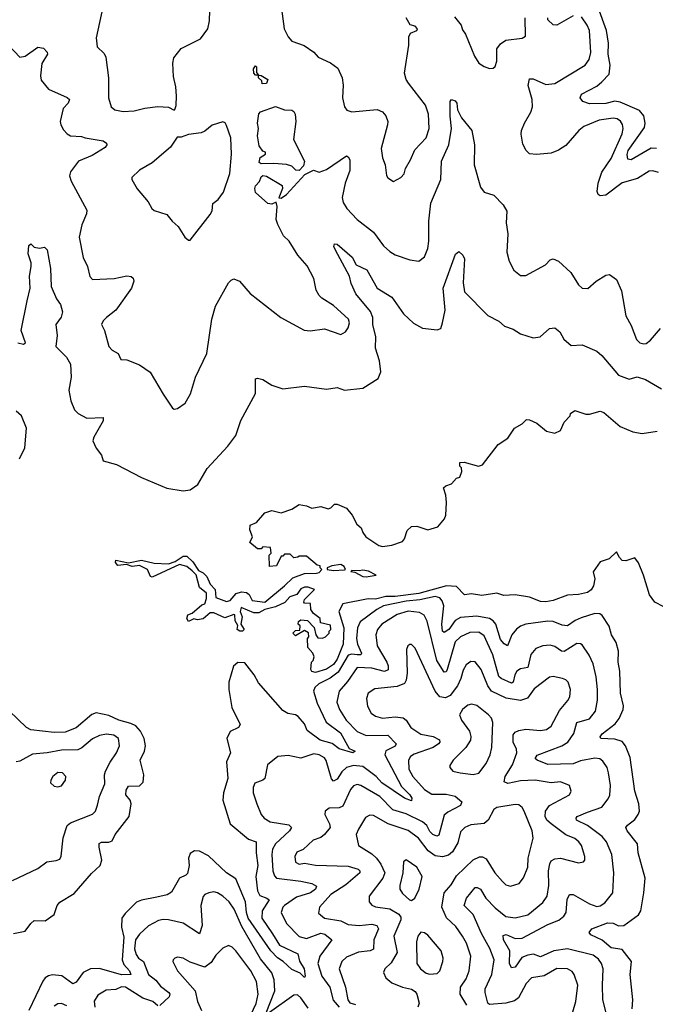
# Model space of a CAD drawing. Extents: x 1995161 to 2088924, y 769148 to 906007.
# Tile 185 of 256: x 2064654 to 2068158, y 804600 to 810025. Entities that reach past the tile are written whole.
import ezdxf

# ---------------------------------------------------------------- set-up
doc = ezdxf.new("R2010")
doc.units = 0

msp = doc.modelspace()

# ---------------------------------------------------------------- linework, layer by layer
at = {"layer": '0CON20XD'}
for points in [[(2066088.8, 810155), (2066112.9, 809975), (2066135, 809931.2), (2066155, 809907.5), (2066222, 809882), (2066275, 809845.8), (2066299.1, 809819.1), (2066367, 809787), (2066407.4, 809757.4), (2066432.5, 809705), (2066437.5, 809665), (2066434.3, 809595), (2066444.2, 809545), (2066457, 809527), (2066485, 809517.5), (2066625, 809530.6), (2066655, 809517.5), (2066672.9, 809495), (2066684.4, 809465), (2066682.7, 809445), (2066646.4, 809315), (2066654.5, 809264.5), (2066668.6, 809225), (2066675.9, 809165.9), (2066684.3, 809154.3), (2066715, 809133.8), (2066755, 809156), (2066772.9, 809175), (2066782, 809205), (2066807.9, 809252.1), (2066832.3, 809307.7), (2066895.5, 809375), (2066910.9, 809425), (2066908.5, 809505), (2066892.2, 809555), (2066796.9, 809675), (2066784.4, 809695), (2066775, 809730), (2066800, 809885), (2066798.8, 809931.2), (2066809.2, 809950.8), (2066843.8, 809965), (2066846.9, 809975), (2066835, 809988.6), (2066806.7, 809996.7), (2066785.7, 810035.7)], [(2065112.9, 810095), (2065075.8, 809925), (2065081.2, 809875), (2065119.3, 809839.3), (2065129.1, 809819.1), (2065143.3, 809705), (2065143.3, 809595), (2065159.2, 809545), (2065178.3, 809528.3), (2065225, 809519.4), (2065285, 809523.3), (2065345, 809537.8), (2065415.9, 809545.9), (2065473.8, 809543.8), (2065505, 809527.5), (2065509.3, 809530.7), (2065517.7, 809552.3), (2065518, 809605), (2065515.9, 809655.9), (2065502.1, 809712.1), (2065498.1, 809785), (2065504.3, 809815), (2065544.5, 809865.5), (2065650.3, 809919.7), (2065692, 809975), (2065701.2, 810018.8), (2065704.4, 810135)], [(2068165.4, 809315), (2068135, 809316.8), (2068025, 809253.5), (2068006.4, 809256.4), (2068002.6, 809282.6), (2068009.5, 809305), (2068099.3, 809430.7), (2068102.7, 809455), (2068094.8, 809495), (2068071.6, 809525), (2067965, 809571.1), (2067934.6, 809575.4), (2067885, 809563.2), (2067795, 809560.9), (2067758.5, 809575), (2067744.1, 809595), (2067751.8, 809615), (2067835, 809658.9), (2067862.5, 809682.5), (2067903.3, 809725), (2067908.5, 809775), (2067897.6, 809835), (2067899.5, 809895), (2067889.1, 809965), (2067843.1, 810093.1)], [(2067051.2, 810041.2), (2067088.8, 809995), (2067095, 809970), (2067112.5, 809945), (2067162.2, 809825), (2067185, 809786.2), (2067215, 809766.7), (2067245, 809756.7)], [(2068175, 809183.5), (2068145, 809192.5), (2068125, 809190.5), (2068059.5, 809150.5), (2067975, 809126.3), (2067885, 809058.8), (2067855, 809054.5), (2067842.7, 809062.7), (2067838.6, 809078.6), (2067843.1, 809125), (2067862.7, 809185), (2067915, 809259.5), (2067975.4, 809395.4), (2067980.8, 809425), (2067976.9, 809446.9), (2067966, 809466), (2067948.6, 809478.6), (2067925, 809482.2), (2067849.1, 809470.9), (2067765, 809437.3), (2067736.5, 809415), (2067665, 809332.2), (2067625, 809306.4), (2067585, 809290.5), (2067503.2, 809283.2), (2067465, 809286.9), (2067446.7, 809305), (2067428.7, 809338.7), (2067418.2, 809395), (2067420.9, 809415), (2067436.4, 809455), (2067472.9, 809515), (2067481.3, 809545), (2067479.2, 809585), (2067458.2, 809661.8), (2067465, 809700), (2067485, 809698.6), (2067555, 809668.5), (2067605, 809672.7), (2067771.5, 809775), (2067793.8, 809805), (2067803.1, 809845), (2067795.9, 809965), (2067783.4, 809995), (2067751.2, 810041.2)], [(2067705, 810046.5), (2067615, 809994.7), (2067595, 809997.5), (2067565.5, 810025), (2067565.5, 810035)], [(2067245, 809756.7), (2067265, 809757.5), (2067275, 809767.5), (2067284.3, 809795.7), (2067284.3, 809865), (2067305, 809892), (2067335, 809912.9), (2067425, 809922.9), (2067443.3, 809935), (2067440, 810035)], [(2064565, 809914.2), (2064655, 809819.4), (2064685, 809824.5), (2064755, 809873.2), (2064785, 809867.7), (2064806.5, 809846.5), (2064807.3, 809835), (2064776.4, 809783.6), (2064769.3, 809715), (2064772.4, 809692.4), (2064812.6, 809642.6), (2064916.4, 809596.4), (2064928, 809585), (2064920.8, 809565), (2064894.4, 809535), (2064877.5, 809465), (2064880.5, 809445), (2064895, 809418), (2064915.4, 809395.4), (2064935, 809384.5), (2064995, 809382.2), (2065015, 809373.3), (2065115, 809357.5), (2065132.9, 809345), (2065134.3, 809335), (2065125, 809320.8), (2065053.6, 809276.4), (2064979.2, 809245), (2064935, 809187.5), (2064928.5, 809165), (2064937.9, 809135), (2065024.4, 808975), (2065021.9, 808955), (2064996, 808894), (2064983, 808827), (2065003.6, 808715), (2065027.5, 808665), (2065040.9, 808610.9), (2065055, 808594.2), (2065175, 808598.5), (2065245, 808613.6), (2065269.5, 808609.5), (2065280.3, 808600.3), (2065284.4, 808584.4), (2065271.5, 808545), (2065183.6, 808425), (2065132, 808385), (2065114, 808365), (2065106.2, 808345), (2065122.5, 808312.5), (2065146, 808225), (2065164.4, 808204.4), (2065197.5, 808185), (2065212.5, 808152.5), (2065245, 808150.6), (2065315, 808122.9), (2065373.6, 808083.6), (2065445, 807961.2), (2065497.5, 807885), (2065505, 807880), (2065525, 807883.3), (2065567, 807913), (2065595.6, 807964.4), (2065624.2, 808055), (2065685.8, 808185), (2065713.3, 808375), (2065733.6, 808446.4), (2065806.2, 808575), (2065819.5, 808590.5), (2065835, 808596.7), (2065866.7, 808585), (2065925, 808515.8), (2066094.2, 808384.2), (2066222.5, 808315), (2066255, 808310.8), (2066335, 808321.9), (2066425, 808290.8), (2066451.2, 808305), (2066465, 808326.7), (2066473.3, 808355), (2066467.7, 808375), (2066385, 808450.9), (2066320, 808490), (2066305.3, 808505), (2066289.2, 808535), (2066275, 808600), (2066238.5, 808668.5), (2066188, 808728), (2066139.4, 808805), (2066109.2, 808835), (2066077.3, 808897.3), (2066067.5, 808925), (2066073.5, 808995), (2066068.8, 809018.8), (2066045, 809009.2), (2066023, 809013), (2065955, 809072.5), (2065950, 809095), (2065955, 809110), (2065976.1, 809133.9), (2065985, 809160), (2065995, 809167.5), (2066015, 809163.3), (2066100.7, 809110.7), (2066103.3, 809095), (2066083.6, 809043.6), (2066095, 809041.4), (2066125, 809062.7), (2066227.1, 809172.9), (2066273.9, 809196.1), (2066305, 809185.8), (2066345, 809200.5), (2066455, 809274.2), (2066465, 809270), (2066475, 809252.5), (2066473.8, 809195), (2066449.2, 809125), (2066432.5, 809045), (2066438, 809018), (2066458.1, 808985), (2066514.3, 808924.3), (2066605, 808854.4), (2066659.1, 808779.1), (2066695, 808747.1), (2066725, 808729.4), (2066805, 808702.5), (2066855, 808693.8), (2066885, 808718.8), (2066903.5, 808765), (2066910.4, 808805), (2066910, 808915), (2066920.8, 809015), (2066975.3, 809144.7), (2066979.1, 809245), (2067020, 809335), (2067034.7, 809425), (2067026.7, 809493.3), (2067028, 809575), (2067035, 809586.2), (2067055, 809578), (2067063.8, 809565), (2067068.3, 809528.3), (2067089.2, 809485), (2067146.5, 809415), (2067161.5, 809335), (2067159.7, 809225), (2067195, 809102), (2067215, 809074.2), (2067267.5, 809057.5), (2067318.8, 809005), (2067340.5, 808970.5), (2067335.8, 808905), (2067345.6, 808845), (2067340, 808745), (2067351.9, 808695), (2067377.5, 808645), (2067415, 808615.7), (2067445, 808615.6), (2067553.3, 808675), (2067577.7, 808702.3), (2067595, 808708), (2067625, 808694.4), (2067692.3, 808632.3), (2067735, 808564.3), (2067755, 808545.8), (2067786.7, 808543.3), (2067832, 808585), (2067885, 808616.9), (2067905, 808620.6), (2067943.4, 808593.4), (2067971.7, 808531.7)], [(2065991.7, 809671.7), (2065988.3, 809688.3), (2065970, 809705), (2065970, 809720), (2065955, 809720), (2065945, 809730), (2065943.3, 809755), (2065955, 809770), (2065960, 809765), (2065960, 809735), (2065970, 809720), (2065985, 809717.5), (2066022.5, 809695), (2066015, 809673.3), (2065991.7, 809671.7)], [(2066195, 809193.3), (2066176.4, 809196.4), (2066155, 809217.5), (2066125, 809227.5), (2066055, 809233.3), (2065985, 809230), (2065975, 809237.5), (2065980, 809265), (2066010, 809285), (2066010, 809295), (2065995, 809300), (2065975, 809330), (2065966, 809385), (2065970, 809425), (2065964.4, 809455.6), (2065973, 809507), (2065981.7, 809518.3), (2066065, 809547.5), (2066115, 809528), (2066155, 809526.7), (2066165, 809520), (2066172.5, 809505), (2066176.7, 809465), (2066163.3, 809365), (2066224.2, 809245), (2066219.7, 809220.3), (2066195, 809193.3)], [(2065595, 808810), (2065705, 808951.2), (2065715, 808972.5), (2065718.5, 809011.5), (2065748.9, 809035), (2065777.8, 809075), (2065812.8, 809177.2), (2065821.5, 809285), (2065818.8, 809375), (2065795, 809441.2), (2065786.4, 809456.4), (2065775, 809461.4), (2065715, 809444.4), (2065675, 809410), (2065655, 809400.8), (2065585, 809393.3), (2065545, 809377.5), (2065521.7, 809378.3), (2065485, 809323.3), (2065385, 809236), (2065315, 809196.7), (2065272.5, 809155), (2065272.5, 809145), (2065302.7, 809092.7), (2065362.3, 809022.3), (2065383.3, 808985), (2065395, 808973.8), (2065465, 808952), (2065494, 808915), (2065528.8, 808885), (2065565, 808827.5), (2065585, 808810), (2065595, 808810)], [(2064645, 808244.3), (2064675, 808236.7), (2064686.7, 808245), (2064662, 808312), (2064694.7, 808475.3), (2064712.5, 808545), (2064708.3, 808611.7), (2064718.1, 808665), (2064718.1, 808685), (2064701.9, 808735), (2064705, 808780), (2064715, 808790), (2064735, 808772), (2064763.3, 808766.7), (2064791.7, 808771.7), (2064805, 808757.5), (2064824.3, 808655), (2064827.1, 808555), (2064857.7, 808487.7), (2064880, 808455), (2064891.2, 808415), (2064883.4, 808386.6), (2064853.1, 808345), (2064860.6, 808285), (2064853.8, 808225), (2064912, 808165), (2064935, 808127.5), (2064938.1, 808055), (2064925.6, 807984.4), (2064935.5, 807925), (2064955.6, 807875), (2064977.5, 807855), (2065025, 807830.4), (2065113.9, 807833.9), (2065114.3, 807815), (2065062.5, 807725), (2065057.5, 807705), (2065076, 807665), (2065106.1, 807626.1), (2065115, 807593.8)], [(2065115, 807593.8), (2065187.5, 807575), (2065325, 807502), (2065465, 807443.8), (2065555, 807430), (2065595, 807434), (2065635.5, 807464.5), (2065687.8, 807552.2), (2065802, 807675), (2065845.7, 807734.3), (2065873.2, 807816.8), (2065954, 807965), (2065955, 808046.7), (2065965, 808050.8), (2065995, 808042.2), (2066045, 808011.4), (2066105, 807990.8), (2066225, 808005.8), (2066345, 807990), (2066405, 807998.8), (2066445, 807983.8), (2066545, 807994), (2066631.2, 808048.8), (2066645.7, 808084.3), (2066637.9, 808145), (2066615.9, 808215), (2066616.8, 808276.8), (2066601.6, 808345), (2066600.4, 808385), (2066587.4, 808417.4), (2066507.1, 808515), (2066481.2, 808571.2), (2066472.7, 808612.7), (2066394.4, 808754.4), (2066386.7, 808775), (2066390, 808790), (2066405, 808788.8), (2066486.4, 808716.4), (2066508.8, 808675), (2066567.5, 808647.5), (2066625, 808546), (2066706.7, 808496.7), (2066770, 808405), (2066825, 808353.3), (2066875.4, 808325.4), (2066955, 808315.8), (2066975.5, 808324.5), (2066985.5, 808355), (2067000.3, 808425), (2066989.2, 808545), (2067056.4, 808733.6), (2067075, 808747.5), (2067097.3, 808727.3), (2067106.8, 808706.8), (2067098.5, 808575), (2067106.4, 808525), (2067235, 808396), (2067295, 808363.8), (2067327.3, 808337.3), (2067375, 808319.2), (2067415, 808293.8), (2067485, 808272), (2067523, 808277), (2067575, 808324.2), (2067605, 808327.5), (2067632.5, 808305), (2067654.6, 808264.6), (2067695, 808230), (2067755, 808234.3), (2067835, 808199.4), (2067862.9, 808175), (2067955.6, 808065.6), (2068015, 808044), (2068057.5, 808057.5), (2068105, 808041.8), (2068192, 807992)], [(2067971.7, 808531.7), (2067995, 808393.3), (2068025, 808340), (2068055, 808263.3), (2068073.3, 808245), (2068095, 808238.8), (2068108.3, 808241.7), (2068130.9, 808259.1), (2068186.8, 808323.2)], [(2064653.8, 807605), (2064683.4, 807666.6), (2064691.8, 807775), (2064665, 807841.5), (2064635, 807867.8)], [(2068205, 806789.2), (2068156.2, 806815), (2068125.8, 806855.8), (2068092.5, 806965), (2068065, 807033.3), (2068045, 807059.2), (2067995, 807043.8), (2067976.1, 807046.1), (2067961.2, 807061.2), (2067945, 807092.5), (2067903.8, 807055), (2067855, 807037.3), (2067815, 806982.5), (2067825.5, 806945), (2067817.8, 806905), (2067805, 806884.3), (2067785, 806869.4), (2067735, 806857.8), (2067675, 806854.3), (2067595, 806824.7), (2067555, 806816.7), (2067525, 806819.1), (2067465, 806843.1), (2067386.1, 806856.1), (2067323.1, 806853.1), (2067285.5, 806865.5), (2067201.7, 806851.7), (2067145, 806862), (2067106.4, 806856.4), (2067062.9, 806902.9), (2067006.6, 806906.6), (2066855, 806862.9), (2066725, 806846.3), (2066673.6, 806846.4), (2066615, 806833), (2066575, 806833.8), (2066435, 806806.2), (2066412.9, 806765), (2066440.4, 806675), (2066438, 806585), (2066405, 806502.5), (2066385, 806472.7), (2066345, 806447.1), (2066285, 806427.5), (2066265, 806434.2), (2066260, 806445), (2066262.5, 806485), (2066272.5, 806495), (2066277.5, 806515), (2066270, 806535), (2066242.5, 806565), (2066240, 806615), (2066247.5, 806625), (2066247, 806647), (2066225, 806660), (2066175, 806630), (2066160, 806645), (2066175, 806660), (2066198.3, 806661.7), (2066200, 806685), (2066190, 806695), (2066191.7, 806708.3), (2066205, 806717.5), (2066240, 806715), (2066277, 806677), (2066287.5, 806635), (2066298.3, 806618.3), (2066323, 806617), (2066340, 806625), (2066360, 806645), (2066360, 806655), (2066370, 806665), (2066368.3, 806688.3), (2066311.7, 806701.7), (2066310, 806725), (2066273.3, 806753.3), (2066260, 806775), (2066258.3, 806808.3), (2066225, 806810), (2066220, 806815), (2066225, 806830), (2066280, 806885), (2066245, 806899.2), (2066225, 806898.1), (2066205, 806888.6), (2066182.7, 806857.3), (2066143.1, 806845), (2066116.2, 806813.8), (2066065, 806790.8), (2066004.8, 806775.2), (2065972.6, 806757.4), (2065945, 806756.4), (2065875, 806785.5), (2065868.9, 806765), (2065881.5, 806735), (2065872.5, 806695), (2065891.2, 806665), (2065882.5, 806655), (2065867.5, 806655), (2065853.3, 806665), (2065856.7, 806686.7), (2065842.7, 806712.7), (2065840, 806745), (2065835, 806748.1), (2065785, 806729.2), (2065725, 806757.1), (2065705, 806757.8), (2065665.8, 806724.2), (2065635, 806718.6), (2065615, 806723.8), (2065585, 806710), (2065575.8, 806725), (2065580.8, 806745), (2065605, 806756), (2065658.8, 806801.2), (2065675, 806806.7), (2065684.1, 806835.9), (2065684.2, 806865), (2065645.9, 806895.9), (2065626.6, 806966.6), (2065605, 806988.2), (2065575, 807011.8), (2065535, 807022.7), (2065385, 806954.3), (2065375, 806956.2), (2065359.4, 806995), (2065315, 807018.2), (2065275, 807012.8), (2065242.8, 807022.8), (2065195, 807018.2), (2065181.8, 807035), (2065183.7, 807046.3), (2065255, 807032.5), (2065325, 807047.2), (2065395, 807031.4), (2065475, 807027.3), (2065510.7, 807039.3), (2065555, 807069.6), (2065575, 807069.5), (2065608.7, 807038.7), (2065640.6, 806990.6), (2065665, 806977.7), (2065686.6, 806956.6), (2065704.8, 806914.8), (2065731.5, 806885), (2065735, 806840.6), (2065795, 806820), (2065815, 806825.7), (2065847, 806863), (2065877.3, 806872.7), (2065905, 806868.2), (2065918.8, 806858.8), (2065936, 806825), (2066005, 806815.3), (2066114.4, 806905), (2066159.7, 806950.3), (2066225, 806973.2), (2066290, 806975), (2066305, 806980), (2066320, 806995), (2066310, 807005), (2066310, 807015), (2066295, 807020), (2066235, 807070), (2066195, 807070), (2066187, 807063), (2066165, 807060), (2066145, 807080), (2066115, 807080), (2066105, 807070), (2066095, 807070), (2066070, 807015), (2066031.7, 807011.7), (2066030, 807075), (2066040, 807085), (2066036.4, 807116.4), (2065995, 807120), (2065985, 807110), (2065965, 807110), (2065923.3, 807145), (2065937.5, 807175), (2065923.3, 807215), (2065925, 807240), (2065960, 807255), (2066005, 807307.5), (2066045, 807320), (2066095, 807308.8), (2066155, 807328.8), (2066195, 807353.3), (2066235, 807346.7), (2066263.9, 807333.9), (2066315, 807342.5), (2066355, 807330), (2066370, 807335), (2066390, 807355), (2066405, 807355.8), (2066455, 807334.2), (2066487.5, 807295), (2066513.3, 807245), (2066537.5, 807225), (2066545, 807200), (2066562.5, 807175), (2066635, 807128.6), (2066655, 807123.1), (2066705, 807129.6), (2066765, 807149.1), (2066775.8, 807164.2), (2066789.9, 807210.1), (2066815, 807232.9), (2066844, 807234), (2066905, 807214.4), (2066959.7, 807230.3), (2066995.7, 807275), (2067003.1, 807295), (2067008, 807365), (2067003.3, 807405), (2066990, 807445), (2067003.3, 807456.7), (2067035, 807467.5), (2067061.7, 807498.3), (2067080, 807505), (2067092.5, 807535), (2067090, 807555), (2067080, 807565), (2067080, 807585), (2067105, 807586.7), (2067184.1, 807565.9), (2067205, 807572), (2067291.2, 807685), (2067345, 807720), (2067382.5, 807775), (2067425, 807797.5), (2067448.3, 807821.7), (2067465, 807820), (2067505, 807801.2), (2067558.7, 807758.7), (2067605, 807746.7), (2067635, 807762), (2067655, 807807.5), (2067688.3, 807841.7), (2067690, 807855), (2067715, 807872.5), (2067775, 807851.2), (2067795, 807851.2), (2067855, 807868.8), (2067875, 807860), (2067965, 807783.1), (2068033.7, 807753.7), (2068085, 807744.3), (2068168.3, 807758.3)], [(2066385, 806990), (2066445, 806993.8), (2066450, 806995), (2066443, 807013), (2066425, 807022.5), (2066375, 807016.7), (2066350, 807005), (2066350, 806995), (2066385, 806990)], [(2066565, 806954.7), (2066620, 806965), (2066576.4, 806986.4), (2066545, 806992.5), (2066525, 806987.5), (2066485, 806990), (2066480, 806985), (2066501.7, 806981.7), (2066545, 806957.5), (2066565, 806954.7)], [(2068031, 804575), (2068035.2, 804625.2), (2068020.4, 804765), (2068027.5, 804835), (2067975, 804901.9), (2067915, 804911), (2067865, 804954.2), (2067802.6, 804982.6), (2067794, 804995), (2067808, 805015), (2067895, 805048.4), (2067925, 805046.3), (2067955, 805031.7), (2067985, 805034.7), (2068066.2, 805093.8), (2068078.6, 805115), (2068095.7, 805215), (2068101.5, 805295), (2068064.5, 805435), (2068060.6, 805485), (2068003.5, 805555), (2067995.8, 805575), (2068005, 805587.1), (2068045, 805618.6), (2068064.4, 805645), (2068070.5, 805665), (2068066.5, 805705), (2068044.6, 805775), (2068019.2, 805959.2), (2067993.3, 806023.3), (2067975, 806048.2), (2067935, 806061.2), (2067857.5, 806065), (2067854.3, 806074.3), (2067865, 806090.9), (2067937.3, 806145), (2067959.6, 806175), (2067980.5, 806225), (2067982.1, 806245), (2067966.6, 806313.4), (2067961.9, 806435), (2067953.8, 806485), (2067955.5, 806545), (2067942.7, 806592.7), (2067916.9, 806635), (2067904, 806684), (2067865, 806742.5), (2067851.8, 806751.8), (2067825, 806753.2), (2067750.3, 806729.7), (2067715.7, 806714.3), (2067675, 806686.1), (2067645, 806689.2), (2067595, 806709.2), (2067565, 806711.1), (2067444.7, 806695.3), (2067415, 806683.8), (2067392.9, 806667.1), (2067368, 806635), (2067344.3, 806575.7), (2067325, 806585.4), (2067305, 806610.7), (2067279.6, 806695), (2067265, 806713.3), (2067245, 806725.2), (2067175, 806738.4), (2067085, 806731.3), (2067054.3, 806715), (2067020.7, 806665), (2066995, 806648.4), (2066985, 806655.8), (2066981.1, 806695), (2066991.6, 806795), (2066983.2, 806823.2), (2066969.9, 806839.9), (2066945, 806846.8), (2066861, 806829.1), (2066785, 806821.9), (2066659.3, 806795), (2066622.6, 806775), (2066531.9, 806708.1), (2066515.8, 806675), (2066511.4, 806615), (2066516.1, 806585), (2066538.3, 806535), (2066534, 806526), (2066515, 806526.2), (2066485, 806529.3), (2066465, 806524.1), (2066410.4, 806429.6), (2066365, 806397.3), (2066302.5, 806365), (2066282, 806345), (2066274.8, 806325), (2066295, 806259.1), (2066344.4, 806154.4), (2066422.3, 806095), (2066470.2, 806010.2), (2066503.8, 805995), (2066490, 805985), (2066415, 806007.5), (2066377.2, 806037.2), (2066311.2, 806055), (2066238.3, 806108.3), (2066224.7, 806145), (2066189.5, 806185), (2066174.2, 806194.2), (2066132.3, 806202.2), (2066105, 806218.2), (2065971.3, 806371.3), (2065946.1, 806415), (2065895, 806480.8), (2065857.6, 806482.4), (2065833.8, 806463.8), (2065807.7, 806375), (2065807.3, 806335), (2065824.4, 806235), (2065869.1, 806140.9), (2065860, 806125), (2065815, 806102.9), (2065795.6, 806065), (2065817.3, 805985), (2065794.7, 805935.3), (2065800.9, 805845), (2065778.1, 805765), (2065774.7, 805725), (2065814.4, 805595), (2065915, 805510), (2065957.1, 805495), (2065957.5, 805435), (2065967.4, 805365), (2065955.7, 805305), (2065965.3, 805225.3), (2065978.8, 805198.8), (2066017.5, 805185), (2066029.1, 805175), (2065991.1, 805115), (2065988.9, 805075), (2066048, 804988), (2066086.6, 804926.6), (2066187.9, 804877.9), (2066196.9, 804836.9), (2066222.5, 804795), (2066228.8, 804755), (2066225, 804747.5), (2066201.2, 804771.2), (2066155, 804792), (2066106.6, 804836.6), (2066075, 804856.9), (2066038.2, 804895), (2065913.9, 805075), (2065903.8, 805105), (2065899.8, 805165), (2065845, 805291.5), (2065795, 805323.8), (2065695, 805417.2), (2065645, 805443.9), (2065618.8, 805445), (2065595, 805430.5), (2065585.3, 805405), (2065587.9, 805365), (2065579, 805321), (2065569.3, 805310.7), (2065534.5, 805295), (2065491.3, 805218.7), (2065466.6, 805203.4), (2065410.9, 805190.9), (2065325, 805174.6), (2065297.9, 805162.1), (2065235, 805100.9), (2065218.3, 805075), (2065215.2, 805025), (2065229, 804969), (2065220, 804845), (2065228.8, 804818.8), (2065259.6, 804785), (2065267.5, 804765), (2065215, 804762.7), (2065095, 804798.1), (2065044.8, 804795.2), (2065004.2, 804775.8), (2064965, 804722.5), (2064946.8, 804713.2), (2064886.2, 804756.2), (2064835, 804761.7), (2064812.9, 804757.1), (2064794.3, 804745.7), (2064781.7, 804728.3), (2064705, 804566.7)], [(2066735, 806748.3), (2066650, 806695), (2066626.9, 806665), (2066617.3, 806635), (2066624.7, 806575), (2066677.6, 806485), (2066685.7, 806465), (2066685, 806443.3), (2066665, 806433.3), (2066595, 806452.1), (2066514.5, 806455.5), (2066462.2, 806377.8), (2066416.1, 806325), (2066402.5, 806265), (2066417.3, 806225), (2066453.4, 806165), (2066515, 806103.8), (2066565, 806081.9), (2066683.3, 806083.3), (2066730, 806035), (2066725, 806021.5), (2066673.4, 805996.6), (2066666.9, 805975), (2066759.4, 805799.4), (2066804.5, 805755), (2066816.9, 805735), (2066815, 805721.9), (2066775.7, 805735), (2066650.9, 805820.9), (2066619.7, 805855), (2066545, 805909.8), (2066495, 805915.2), (2066455.2, 805904.8), (2066429.4, 805880.6), (2066405, 805840.8), (2066385, 805828.5), (2066372.8, 805842.8), (2066344, 805944), (2066335, 805957.1), (2066305.8, 805975), (2066275, 805979.6), (2066205, 805955.5), (2066135, 805970.6), (2066076.7, 805965), (2066020.7, 805919.3), (2066005, 805843.8), (2065995, 805834.2), (2065950.9, 805819.1), (2065940.6, 805795), (2065942.2, 805765), (2065960.9, 805705), (2065985.5, 805645), (2066001.5, 805625), (2066035, 805606), (2066138.2, 805588.2), (2066152.9, 805575), (2066141.5, 805555), (2066065.3, 805485), (2066048.1, 805455), (2066044.8, 805424.7), (2066049.4, 805335), (2066058.4, 805308.4), (2066070.6, 805295), (2066205, 805278.1), (2066264, 805265), (2066290.9, 805250.9), (2066284.6, 805235), (2066256.8, 805215), (2066179.5, 805190.5), (2066113.8, 805145), (2066104.2, 805135), (2066096.2, 805105), (2066125.9, 805045), (2066195, 804973.5), (2066235, 804962.3), (2066315, 804992.8), (2066336.1, 804986.1), (2066374.5, 804955), (2066309.2, 804865), (2066298.4, 804825), (2066319.6, 804755), (2066364.8, 804695), (2066381.9, 804621.9), (2066414.6, 804585)], [(2067889.5, 804545), (2067869.2, 804625), (2067866.2, 804706.2), (2067871.5, 804795), (2067861.5, 804825), (2067845, 804849.1), (2067815, 804870), (2067675, 804905.6), (2067598.6, 804895), (2067525, 804861.8), (2067486.8, 804876.8), (2067455, 804871), (2067422.8, 804857.2), (2067385, 804805.4), (2067365, 804800), (2067354.4, 804824.4), (2067356.4, 804895), (2067321.1, 804955), (2067320.4, 804979.6), (2067336, 804984), (2067385, 804963.2), (2067425, 804963.5), (2067565, 805040), (2067625.7, 805064.3), (2067654.8, 805085.2), (2067666.9, 805105), (2067672.6, 805177.4), (2067685.5, 805204.5), (2067705, 805204.5), (2067795, 805153.8), (2067835, 805139.1), (2067855, 805142.5), (2067880.8, 805159.2), (2067923.5, 805215), (2067930.4, 805325), (2067917.8, 805425), (2067890, 805495), (2067865.4, 805525), (2067785, 805584.8), (2067724.4, 805615), (2067721.9, 805625), (2067728.1, 805635), (2067785, 805658.3), (2067863.1, 805686.9), (2067898.4, 805731.6), (2067907.3, 805752.7), (2067911.1, 805805), (2067900, 805875), (2067892.2, 805905), (2067869.7, 805939.7), (2067851.7, 805951.7), (2067825, 805955.8), (2067745, 805941.6), (2067705, 805924.5), (2067565, 805920.4), (2067506.2, 805945), (2067496, 805955), (2067506.6, 805973.4), (2067642.2, 806025), (2067675.2, 806044.8), (2067708.5, 806091.5), (2067725, 806152.5), (2067795, 806172.5), (2067829.2, 806215), (2067840.4, 806275), (2067839.6, 806335), (2067831.8, 806405), (2067815.5, 806475), (2067793, 806523), (2067755, 806580), (2067745, 806586.9), (2067725, 806587.8), (2067690.4, 806565), (2067655, 806543.2), (2067640.8, 806545), (2067605, 806571.3), (2067579.3, 806579.3), (2067538.8, 806575), (2067500.1, 806559.9), (2067472.5, 806527.5), (2067455.5, 806455), (2067415, 806447.8), (2067395.4, 806435), (2067383.7, 806415), (2067375.3, 806375), (2067365, 806370), (2067308.8, 806395), (2067296.4, 806406.4), (2067262, 806525), (2067215, 806630.9), (2067185, 806650), (2067135, 806649.2), (2067085, 806625.3), (2067055, 806596.9), (2067011.1, 806445), (2067005, 806431.4), (2066995, 806430), (2066954.6, 806494.6), (2066900.2, 806710.2), (2066883.9, 806743.9), (2066858.7, 806758.7), (2066796, 806766), (2066735, 806748.3)], [(2067690.8, 804515), (2067720, 804615), (2067731.5, 804705), (2067711.8, 804765), (2067699.9, 804779.9), (2067674.7, 804794.7), (2067615, 804797.1), (2067545, 804757.6), (2067475, 804746.1), (2067446.6, 804715), (2067403.8, 804636.2), (2067381.4, 804618.6), (2067335, 804605.8), (2067245, 804599.6), (2067235.3, 804605.3), (2067220, 804665), (2067220.7, 804685), (2067256.5, 804765), (2067270.2, 804845), (2067246.6, 804906.6), (2067200.5, 804990.5), (2067154.4, 805094.4), (2067104.6, 805145), (2067117.8, 805185), (2067165, 805242.7), (2067175.7, 805244.3), (2067193.8, 805233.8), (2067224.2, 805185), (2067275, 805130.9), (2067334.4, 805084.4), (2067385, 805075.9), (2067455, 805092), (2067538.5, 805161.5), (2067562.3, 805195), (2067571.8, 805255), (2067569.1, 805335), (2067575.9, 805374.1), (2067585, 805390), (2067605, 805400.8), (2067635, 805404.5), (2067735, 805380), (2067762.5, 805385), (2067770, 805395), (2067769.4, 805415), (2067750.9, 805475), (2067737.5, 805495), (2067713.8, 805513.8), (2067665, 805533.4), (2067583.8, 805593.8), (2067560.7, 805615), (2067551.5, 805635), (2067552, 805665), (2067574.4, 805695.6), (2067685.7, 805755), (2067694.3, 805775), (2067686, 805805), (2067635, 805825.4), (2067585, 805820.9), (2067495, 805835.8), (2067415, 805831.5), (2067345, 805816.1), (2067325.5, 805825.5), (2067330.7, 805855), (2067370.5, 805919.5), (2067395.2, 805984.8), (2067393.1, 806005), (2067374.4, 806045), (2067375.2, 806085), (2067385, 806100), (2067405, 806108.9), (2067445, 806115.3), (2067525, 806107.9), (2067558.8, 806115), (2067585, 806131.9), (2067630.6, 806219.4), (2067676.6, 806273.4), (2067687.8, 806295), (2067691.5, 806335), (2067678.6, 806375), (2067665, 806388.6), (2067647.5, 806395), (2067595, 806405.6), (2067575, 806402.9), (2067491.2, 806338.8), (2067453.7, 806286.3), (2067415, 806273.3), (2067336.9, 806286.9), (2067255.2, 806325.2), (2067234.5, 806354.5), (2067199.1, 806445), (2067165, 806486.7), (2067141.1, 806488.9), (2067115, 806470.6), (2067098.3, 806441.7), (2067086, 806396), (2067067, 806355), (2067028.1, 806301.9), (2067002, 806288), (2066971.3, 806295), (2066945.2, 806325), (2066835, 806562), (2066815, 806582), (2066805, 806582), (2066794.4, 806575.6), (2066785.8, 806555), (2066790.2, 806425), (2066785.2, 806385), (2066775, 806368.2), (2066735, 806351.5), (2066611.7, 806338.3), (2066574.4, 806315), (2066565.6, 806285), (2066572, 806242), (2066591.9, 806205), (2066615, 806186.7), (2066655, 806177.1), (2066725, 806183.7), (2066767.7, 806177.7), (2066785.2, 806165.2), (2066810, 806125), (2066865, 806088.6), (2066934, 806075), (2066968, 806058), (2066969.5, 806045), (2066962.5, 806035), (2066934.4, 806015.6), (2066828.3, 805978.3), (2066809.1, 805965), (2066797.9, 805945), (2066800.3, 805895), (2066820.8, 805855), (2066885, 805783.5), (2066927, 805757), (2067005, 805757.5), (2067055, 805745.9), (2067092.5, 805715), (2067084.4, 805695), (2067015, 805658.6), (2066995, 805641.8), (2066965, 805531.1), (2066954.5, 805525.5), (2066931.5, 805535), (2066915, 805552.1), (2066898.1, 805585), (2066874.9, 805604.9), (2066785, 805648.7), (2066712, 805672), (2066639.6, 805745), (2066535, 805805.9), (2066515, 805811.3), (2066495, 805803.6), (2066477.4, 805782.6), (2066435, 805691.8), (2066415, 805683.2), (2066360, 805680), (2066337.5, 805665), (2066336.7, 805645), (2066361.5, 805595), (2066365.4, 805575), (2066335.2, 805534.8)], [(2067155, 805865.7), (2067185, 805874.2), (2067225, 805927.5), (2067248.2, 805975), (2067257.7, 806015), (2067262.8, 806152.8), (2067256.1, 806176.1), (2067239.2, 806195), (2067175, 806246.5), (2067145, 806254.4), (2067125, 806247.8), (2067095.7, 806225), (2067079.2, 806195), (2067090, 806165), (2067134.5, 806105), (2067141.8, 806075), (2067138.8, 806055), (2067114.4, 806015), (2067044.3, 805945), (2067026.2, 805915), (2067026.2, 805905), (2067042.5, 805885), (2067082.5, 805875), (2067155, 805865.7)], [(2064619.7, 804990.3), (2064685, 805002.9), (2064715.4, 805044.6), (2064735, 805060.8), (2064795, 805060), (2064844.2, 805095), (2064860.9, 805145), (2064875, 805163.1), (2064955, 805211.2), (2065049.5, 805320.5), (2065098.8, 805365), (2065106.7, 805395), (2065091.8, 805465), (2065093.2, 805486.8), (2065106.2, 805493.8), (2065146.4, 805493.7), (2065165, 805500.5), (2065179.8, 805535), (2065257.8, 805635), (2065268.8, 805705), (2065262.9, 805725), (2065239.5, 805755), (2065240.5, 805780.5), (2065255, 805802.2), (2065315, 805803.6), (2065335.8, 805824.2), (2065338.7, 805865), (2065317.8, 805945), (2065341.8, 805995), (2065347.9, 806025), (2065341.4, 806065), (2065320.3, 806105), (2065294.2, 806134.2), (2065267.9, 806147.9), (2065201.4, 806165), (2065145, 806191.8), (2065075, 806205.8), (2065052.6, 806197.4), (2064965, 806123.2), (2064905, 806100), (2064845, 806097.1), (2064715, 806111.8), (2064692.5, 806125), (2064596.9, 806216.9)], [(2064615, 805281.9), (2064755, 805348.6), (2064804.5, 805385.5), (2064855, 805391.4), (2064875, 805400), (2064883.2, 805416.8), (2064893.2, 805516.8), (2064915.3, 805584.7), (2064935, 805600), (2065055, 805647.8), (2065072.2, 805665), (2065083.1, 805696.9), (2065094.6, 805745), (2065122.9, 805815), (2065122.3, 805865), (2065128.2, 805885), (2065153.8, 805935), (2065188.9, 805985), (2065204.4, 806025), (2065199.4, 806065), (2065172.9, 806082.9), (2065132, 806088), (2065095, 806081.2), (2065055, 806061.8), (2064997.8, 806012.2), (2064975, 806002.9), (2064885, 806000.4), (2064805, 805984.7), (2064725, 805977.7), (2064655, 805939.5), (2064635, 805935.5)], [(2064865, 805798), (2064885, 805804), (2064907.5, 805835), (2064908, 805855), (2064890, 805875), (2064865, 805877.8), (2064837.5, 805855), (2064826, 805835), (2064825, 805820), (2064845, 805802), (2064865, 805798)], [(2067118.7, 804595), (2067082.7, 804655), (2067083.8, 804695), (2067115, 804739.4), (2067132.9, 804785), (2067141.6, 804865), (2067116.7, 804936.7), (2067096.2, 804975), (2067058.3, 805028.3), (2067006.7, 805076.7), (2066980.8, 805135), (2066994.1, 805215), (2067032.5, 805257.5), (2067062.7, 805307.2), (2067154.3, 805395.7), (2067188.3, 805411.7), (2067205, 805411.6), (2067225, 805400.8), (2067273.6, 805325), (2067316.1, 805276.1), (2067335, 805258.9), (2067359.7, 805250.3), (2067408, 805265), (2067432.5, 805297.5), (2067454.6, 805355), (2067456.9, 805405), (2067485.4, 805515), (2067479.6, 805555), (2067435.5, 805665), (2067424.4, 805685), (2067405, 805698.9), (2067385, 805700.9), (2067283.8, 805685), (2067267.4, 805672.6), (2067236.2, 805615), (2067215, 805596.7), (2067141.1, 805588.9), (2067107.5, 805575), (2067085, 805550), (2067070.5, 805489.5), (2067040.2, 805439.7), (2067017.8, 805422.2), (2066985, 805412.6), (2066945, 805417.6), (2066905.4, 805445), (2066853.5, 805515), (2066795, 805558.2), (2066685, 805594.2), (2066605, 805639.5), (2066585, 805642.2), (2066561.2, 805628.8), (2066521.8, 805565), (2066508.5, 805535), (2066521.5, 805475), (2066595, 805429.4), (2066622, 805405), (2066645, 805372.7), (2066667.3, 805325), (2066656.5, 805295), (2066581.4, 805195), (2066580, 805165), (2066595.9, 805145.9), (2066616.2, 805136.2), (2066695, 805126.1), (2066745, 805095.7), (2066755, 805080.8), (2066755.1, 805064.9), (2066717.3, 804975), (2066734.7, 804885), (2066701.4, 804828.6), (2066666.9, 804795), (2066659.4, 804775), (2066673.3, 804745), (2066705, 804717.9), (2066763.7, 804693.7), (2066815, 804683.3), (2066835, 804669.6), (2066843.5, 804655), (2066855.6, 804605.6), (2066849.8, 804585)], [(2066335.2, 805534.8), (2066315, 805518.9), (2066271.4, 805505), (2066217.1, 805452.9), (2066181.8, 805438.2), (2066170.6, 805415), (2066175, 805382.5), (2066195, 805372.2), (2066225, 805378.1), (2066285, 805367.1), (2066465, 805361.1), (2066520, 805345), (2066528.9, 805335), (2066528.9, 805325), (2066451.9, 805258.1), (2066369.6, 805205), (2066307.1, 805135), (2066301.9, 805101.9), (2066335.2, 805075.2), (2066425, 805059.1), (2066465, 805039.5), (2066525, 805033.5), (2066595, 805042.2), (2066623.3, 805033.3), (2066632.4, 805015), (2066607.2, 804955), (2066605, 804903.1), (2066586.4, 804893.7), (2066521.9, 804888.1), (2066455, 804860.3), (2066430, 804835), (2066416.2, 804795), (2066451.1, 804695), (2066462.7, 804625), (2066475, 804608.2), (2066505, 804599.3)], [(2066815, 805172), (2066833.3, 805185), (2066855.6, 805234.4), (2066872.9, 805305), (2066844.3, 805355), (2066784.1, 805395.9), (2066770, 805385), (2066766.7, 805325), (2066750, 805255), (2066750.5, 805235), (2066765, 805210), (2066803.8, 805175), (2066815, 805172)], [(2066012.4, 804552.4), (2066060.2, 804675), (2066057.5, 804735), (2066043.6, 804773.6), (2065980.9, 804850.9), (2065878.5, 805028.5), (2065837.4, 805125), (2065808.2, 805165), (2065775, 805196.5), (2065745, 805214.4), (2065725, 805220), (2065697.5, 805215), (2065675, 805205.8), (2065665.5, 805194.5), (2065652.1, 805145), (2065659.7, 805035), (2065645, 804988.8), (2065555, 805047.2), (2065475, 805066.2), (2065445, 805066.9), (2065419.1, 805060.9), (2065365, 805031.5), (2065314.1, 804985.9), (2065292.7, 804955), (2065286.4, 804905), (2065295.5, 804875), (2065309.4, 804855), (2065336.7, 804835), (2065365.3, 804765), (2065405, 804733.2), (2065430.6, 804700.6), (2065475.7, 804665.7), (2065481.8, 804655), (2065478.5, 804641.5), (2065427.3, 804592.7)], [(2066915, 804765.7), (2066955, 804769.2), (2066970, 804785), (2066987.5, 804835), (2066988.6, 804855), (2066978.1, 804895), (2066905, 804980.8), (2066885, 804993.8), (2066865, 804996.7), (2066848.8, 804975), (2066842.2, 804945), (2066842.7, 804825), (2066863.1, 804795), (2066895, 804772.2), (2066915, 804765.7)], [(2065915.7, 804515), (2065958.4, 804605), (2065968.7, 804655), (2065958.9, 804725), (2065929.4, 804785), (2065845, 804894.4), (2065825, 804914.3), (2065805, 804924.2), (2065775, 804910), (2065735, 804871.4), (2065710, 804830), (2065675, 804804.4), (2065595, 804832.2), (2065555, 804854.4), (2065525, 804859.2), (2065510, 804855), (2065500, 804845), (2065499.2, 804835), (2065524.4, 804785), (2065622.1, 804675), (2065634.7, 804615), (2065656.7, 804565)], [(2065415, 804591.8), (2065387.5, 804615), (2065333.3, 804633.3), (2065237.5, 804695), (2065215, 804695.3), (2065185, 804681.1), (2065131.8, 804678.2), (2065085, 804649.4), (2065065, 804617.5), (2065068.7, 804585)], [(2066245, 804578.1), (2066205, 804635.4), (2066185, 804652.9), (2066165, 804650.8), (2066031.5, 804555)], [(2064915, 804590.9), (2064885, 804604.4), (2064865, 804602.9), (2064845, 804589.2)]]:
    msp.add_lwpolyline(points, dxfattribs=at)

doc.saveas('drawing.dxf')
